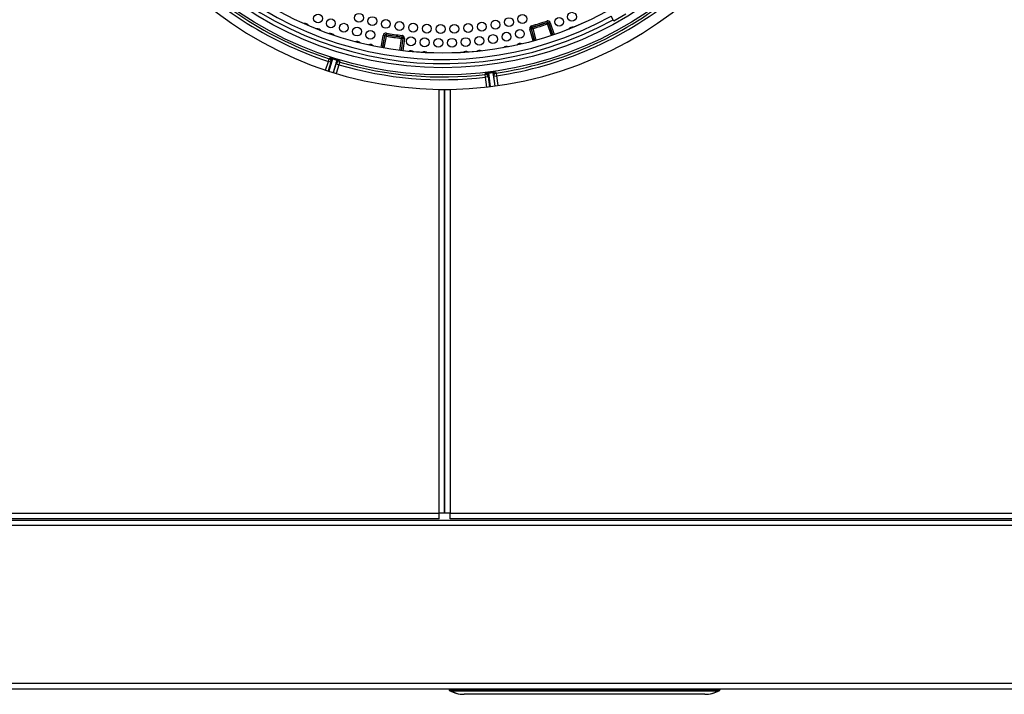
# Model space of a CAD drawing. Header units: millimetres. Extents: x 1064 to 6011, y -885 to 2276.
# Tile 31 of 36: x 3304 to 3661, y 1566 to 1810. Entities that reach past the tile are written whole.
import ezdxf

# ---------------------------------------------------------------- set-up
doc = ezdxf.new("R2010")
doc.units = ezdxf.units.MM
doc.header["$MEASUREMENT"] = 0

# ---------------------------------------------------------------- blocks, each defined once
blk = doc.blocks.new('Boven')
for p, q in [((1199.16, -665.65), (1198.41, -664.35)), ((1199.41, -666.09), (1199.16, -665.65)), ((1203.74, -663.59), (1199.41, -666.09)), ((1169.01, -669.03), (1169.5, -668.9)), ((1170.21, -673.32), (1169.01, -669.03)), ((1169.5, -668.9), (1170.7, -673.19)), ((1169.6, -668.96), (1169.5, -668.9)), ((1169.6, -668.96), (1170.08, -668.82)), ((1170.78, -673.17), (1169.6, -668.96)), ((1169.71, -667.8), (1169.84, -668.28)), ((1169.84, -668.28), (1169.94, -668.34)), ((1169.94, -668.34), (1170.08, -668.82)), ((1170.08, -668.82), (1171.26, -673.03)), ((1175.16, -666.12), (1175.32, -666.59)), ((1175.26, -666.7), (1175.32, -666.59)), ((1175.26, -666.7), (1175.42, -667.17)), ((1175.9, -667.01), (1175.42, -667.17)), ((1176.82, -671.32), (1175.42, -667.17)), ((1175.95, -666.91), (1175.9, -667.01)), ((1175.9, -667.01), (1177.29, -671.16)), ((1176.42, -666.75), (1175.95, -666.91)), ((1177.37, -671.13), (1175.95, -666.91)), ((1176.42, -666.75), (1177.85, -670.97)), ((1115.22, -675.66), (1115.99, -671.28)), ((1116.49, -671.36), (1115.71, -675.75)), ((1115.79, -675.76), (1116.55, -671.46)), ((1115.99, -671.28), (1116.49, -671.36)), ((1117.05, -671.55), (1116.28, -675.85)), ((1116.55, -671.46), (1116.49, -671.36)), ((1116.55, -671.46), (1117.05, -671.55)), ((1117.13, -671.05), (1117.05, -671.55)), ((1117.15, -670.47), (1117.07, -670.96)), ((1117.07, -670.96), (1117.13, -671.05)), ((1122.04, -676.72), (1122.58, -672.38)), ((1123.07, -672.44), (1122.53, -676.78)), ((1122.64, -671.88), (1122.58, -672.38)), ((1123.07, -672.44), (1122.58, -672.38)), ((1122.62, -676.79), (1123.17, -672.37)), ((1122.64, -671.88), (1122.73, -671.81)), ((1122.8, -671.32), (1122.73, -671.81)), ((1123.17, -672.37), (1123.07, -672.44)), ((1123.66, -672.43), (1123.11, -676.85)), ((1123.66, -672.43), (1123.17, -672.37)), ((1096.16, -680.72), (1096.47, -679.77)), ((1096.47, -679.77), (1096.77, -679.39)), ((1097.7, -679.76), (1097.42, -680.64)), ((1097.73, -679.68), (1099.26, -680.15)), ((1099.24, -680.24), (1098.97, -681.12)), ((1095.18, -683.86), (1096.16, -680.72)), ((1097.11, -681.01), (1096.13, -684.17)), ((1097.11, -681.01), (1096.16, -680.72)), ((1097.42, -680.64), (1096.28, -684.22)), ((1097.42, -680.64), (1097.11, -681.01)), ((1098.97, -681.12), (1097.88, -684.73)), ((1098.03, -684.77), (1099.01, -681.61)), ((1099.01, -681.61), (1098.97, -681.12)), ((1099.97, -681.9), (1098.99, -685.07)), ((1099.01, -681.61), (1099.97, -681.9)), ((1100.25, -680.94), (1099.97, -681.9)), ((1100.21, -680.46), (1100.25, -680.94)), ((1152.92, -685.43), (1153.04, -684.96)), ((1153.03, -686.42), (1152.92, -685.43)), ((1154.02, -686.29), (1153.03, -686.42)), ((1153.5, -689.97), (1153.03, -686.42)), ((1154.15, -685.82), (1154.02, -686.29)), ((1154.02, -686.29), (1154.49, -689.86)), ((1154.03, -684.82), (1155.62, -684.61)), ((1154.03, -684.91), (1154.15, -685.82)), ((1154.15, -685.82), (1154.64, -689.84)), ((1155.63, -684.7), (1155.76, -685.61)), ((1155.76, -685.61), (1156.32, -689.62)), ((1156, -686.03), (1155.76, -685.61)), ((1156, -686.03), (1156.99, -685.9)), ((1156.47, -689.6), (1156, -686.03)), ((1156.61, -684.49), (1156.85, -684.91)), ((1156.85, -684.91), (1156.99, -685.9)), ((1156.99, -685.9), (1157.46, -689.47)), ((1136.19, -844.08), (1136.19, -690.82)), ((1136.19, -690.82), (1138.19, -690.82)), ((1138.19, -690.82), (1140.19, -690.82)), ((1138.19, -844.08), (1138.19, -690.82)), ((1138.19, -690.82), (1138.19, -844.08)), ((1140.19, -690.82), (1140.19, -844.08)), ((630.71, -844.08), (1136.19, -844.08)), ((1136.19, -846.08), (1136.19, -844.08)), ((1138.19, -844.08), (1136.19, -844.08)), ((1140.19, -844.08), (1138.19, -844.08)), ((1140.19, -844.08), (1384.17, -844.08)), ((1140.19, -846.08), (1140.19, -844.08)), ((568.47, -846.58), (1381.42, -846.58)), ((1136.19, -846.08), (630.71, -846.08)), ((1384.17, -846.08), (1140.19, -846.08)), ((1381.42, -848.58), (568.47, -848.58)), ((568.47, -905.58), (1381.42, -905.58)), ((568.47, -907.58), (1381.42, -907.58)), ((1139.83, -907.58), (1139.84, -907.84)), ((1140.34, -907.84), (1140.33, -907.58)), ((1140.34, -908.27), (1140.34, -907.84)), ((1140.34, -907.84), (1237.33, -907.84)), ((1237.34, -907.58), (1237.33, -907.84)), ((1237.33, -907.84), (1237.33, -908.27)), ((1237.83, -907.84), (1237.84, -907.58)), ((1140.34, -908.27), (1237.33, -908.27)), ((1232.33, -909.58), (1145.34, -909.58)), ((1232.33, -909.58), (1145.34, -909.58)), ((1145.34, -909.58), (1145.34, -909.58)), ((1232.33, -909.58), (1232.33, -909.58))]:
    blk.add_line(p, q)
for centre, radius in [((1137.59, -554.01), 131.57), ((1137.59, -554.01), 128.99), ((1137.59, -554.01), 123.72), ((1137.59, -554.01), 123.69), ((1092.43, -665.18), 1.6), ((1097.06, -666.95), 1.6), ((1107.23, -664.92), 1.6), ((1112.06, -666.13), 1.6), ((1116.94, -667.13), 1.6), ((1156.6, -667.42), 1.6), ((1161.5, -666.49), 1.6), ((1166.35, -665.35), 1.6), ((1179.66, -666.39), 1.6), ((1184.27, -664.55), 1.6), ((1101.76, -668.53), 1.6), ((1106.53, -669.91), 1.6), ((1111.34, -671.1), 1.6), ((1121.86, -667.92), 1.6), ((1126.81, -668.49), 1.6), ((1131.78, -668.85), 1.6), ((1136.76, -669), 1.6), ((1141.74, -668.93), 1.6), ((1146.72, -668.64), 1.6), ((1151.67, -668.14), 1.6), ((1165.44, -670.73), 1.6), ((1126.03, -673.44), 1.6), ((1130.97, -673.82), 1.6), ((1135.93, -673.99), 1.6), ((1140.89, -673.96), 1.6), ((1145.84, -673.72), 1.6), ((1150.78, -673.27), 1.6), ((1155.7, -672.63), 1.6), ((1160.59, -671.78), 1.6)]:
    blk.add_circle(centre, radius)
for centre, radius, start, end in [((1138.19, -554.85), 135.99, 90.8426, 269.1574), ((1138.19, -554.85), 135.99, 270.8426, 89.1574), ((1137.59, -554.01), 125.99, 211.1369, 298.8631), ((1137.59, -554.01), 127.49, 211.1235, 298.8765), ((1137.59, -554.01), 133.31, 222.1081, 251.8919), ((1137.59, -554.01), 132.31, 222.1081, 251.8919), ((1137.59, -554.01), 132.31, 278.3681, 308.7919), ((1137.59, -554.01), 133.31, 278.3681, 308.7919), ((1087.66, -668.59), 1.6, 31.0079, 101.8974), ((1092.25, -670.49), 1.6, 33.2864, 104.1759), ((1169.98, -668.76), 0.5, 105.7589, 195.644), ((1170.08, -668.82), 0.5, 105.8009, 195.6422), ((1137.59, -554.01), 118.24, 285.76, 288.5257), ((1137.59, -554.01), 118.74, 285.76, 288.5257), ((1137.59, -554.01), 118.82, 285.8002, 288.4856), ((1137.59, -554.01), 119.32, 285.8002, 288.4856), ((1175.42, -667.17), 0.5, 18.6436, 108.4849), ((1175.48, -667.07), 0.5, 18.6417, 108.5268), ((1184.46, -669.88), 1.6, 76.5775, 147.467), ((1096.92, -672.2), 1.6, 35.5649, 106.4544), ((1116.98, -671.45), 0.5, 80.0446, 169.9297), ((1117.05, -671.55), 0.5, 80.0866, 169.9279), ((1137.59, -554.01), 119.32, 260.0859, 262.7713), ((1137.59, -554.01), 118.74, 260.0457, 262.8114), ((1137.59, -554.01), 118.82, 260.0859, 262.7713), ((1137.59, -554.01), 118.24, 260.0457, 262.8114), ((1122.58, -672.38), 0.5, 352.9293, 82.7706), ((1122.67, -672.31), 0.5, 352.9274, 82.8126), ((1106.44, -675.06), 1.6, 40.1218, 111.0113), ((1111.27, -676.2), 1.6, 42.4003, 113.2898), ((1150.81, -678.3), 1.6, 60.6282, 131.5177), ((1160.65, -676.86), 1.6, 65.1851, 136.0746), ((1165.51, -675.84), 1.6, 67.4636, 138.3531), ((1093.9, -690.76), 11.73, 70.9777, 75.8125), ((1096.46, -680.34), 1, 342.753, 71.9659), ((1137.12, -555.53), 130.34, 252.3945, 253.1055), ((1095.78, -692.57), 12.89, 69.9003, 74.3195), ((1126, -678.46), 1.6, 49.2357, 120.1253), ((1130.96, -678.82), 1.6, 51.5142, 122.4037), ((1145.86, -678.73), 1.6, 58.3497, 129.2392), ((1137.59, -554.01), 133.31, 253.6081, 276.6519), ((1137.59, -554.01), 132.31, 253.6081, 276.6519), ((1155.16, -696.23), 11.47, 95.7142, 100.6573), ((1153.15, -685.95), 1, 7.513, 96.7258), ((1137.81, -555.66), 130.26, 277.1543, 277.8657), ((1157.6, -696.94), 12.49, 94.565, 99.1035), ((1140.34, -907.83), 0.5, 181, 241.7529), ((1237.33, -907.83), 0.5, 298.2471, 359), ((1145.3, -898.58), 11, 241.7529, 270), ((1140.22, -908.02), 0.272, 244.2496, 295.7504), ((1232.36, -898.58), 11, 270, 298.2471), ((1237.45, -908.02), 0.272, 244.2498, 295.7502)]:
    blk.add_arc(centre, radius, start, end)
for centre, major_axis, ratio, start_param, end_param in [((1096.16, -680.72), (0.775, -0.632), 0.999956, 0.382552, 1.938342), ((1097.42, -680.63), (0.3, 0.954), 0.010905, -0.433776, -0.008755), ((1099.93, -681.42), (-0.997, -0.081), 0.999956, 4.343708, 5.90081), ((1099.97, -681.9), (-0.997, -0.081), 0.999956, 4.344843, 5.900634), ((1153.03, -686.42), (0.968, -0.249), 0.999956, 0.382552, 1.938342), ((1154.14, -685.81), (-0.127, 0.992), 0.011109, -0.422528, -0.008758), ((1156.75, -685.48), (-0.871, -0.491), 0.999956, 4.34371, 5.90081), ((1156.99, -685.9), (-0.871, -0.491), 0.999956, 4.344843, 5.900634), ((1140.34, -907.83), (0.5, 0.009), 0.01745, 3.141593, 4.712084), ((1237.33, -907.83), (-0.5, 0.009), 0.01745, 1.571101, 3.141593), ((1145.3, -898.58), (0, -11), 0.954532, 5.79018, 5.834123), ((1145.3, -898.58), (0, -11), 0.954532, 5.834123, 5.885385), ((1145.3, -898.58), (0, -11), 0.954532, 5.885385, 6.007547), ((1145.3, -898.58), (0, -11), 0.954532, 6.007547, 6.283185), ((1232.36, -898.58), (0, 11), 0.954532, 3.141593, 3.634598)]:
    blk.add_ellipse(centre, major_axis=major_axis, ratio=ratio, start_param=start_param, end_param=end_param)
for points in [[(1169.71, -667.8), (1169.45, -667.87), (1169.23, -668.05), (1169.04, -668.39), (1169, -668.51), (1168.97, -668.77), (1168.98, -668.91), (1169.01, -669.03)], [(1176.42, -666.75), (1176.34, -666.5), (1176.15, -666.29), (1175.8, -666.11), (1175.68, -666.08), (1175.41, -666.06), (1175.28, -666.08), (1175.16, -666.12)], [(1117.15, -670.47), (1116.89, -670.42), (1116.62, -670.48), (1116.3, -670.71), (1116.21, -670.8), (1116.07, -671.02), (1116.02, -671.15), (1115.99, -671.28)], [(1123.66, -672.43), (1123.69, -672.17), (1123.62, -671.9), (1123.38, -671.59), (1123.28, -671.5), (1123.05, -671.37), (1122.93, -671.33), (1122.8, -671.32)]]:
    blk.add_open_spline(points, degree=3, knots=[0, 0, 0, 0, 0.5, 0.5, 0.75, 0.75, 1, 1, 1, 1])

msp = doc.modelspace()

# ---------------------------------------------------------------- block references
msp.add_blockref('Boven', (2319.9, 2475.98))

doc.saveas('drawing.dxf')
